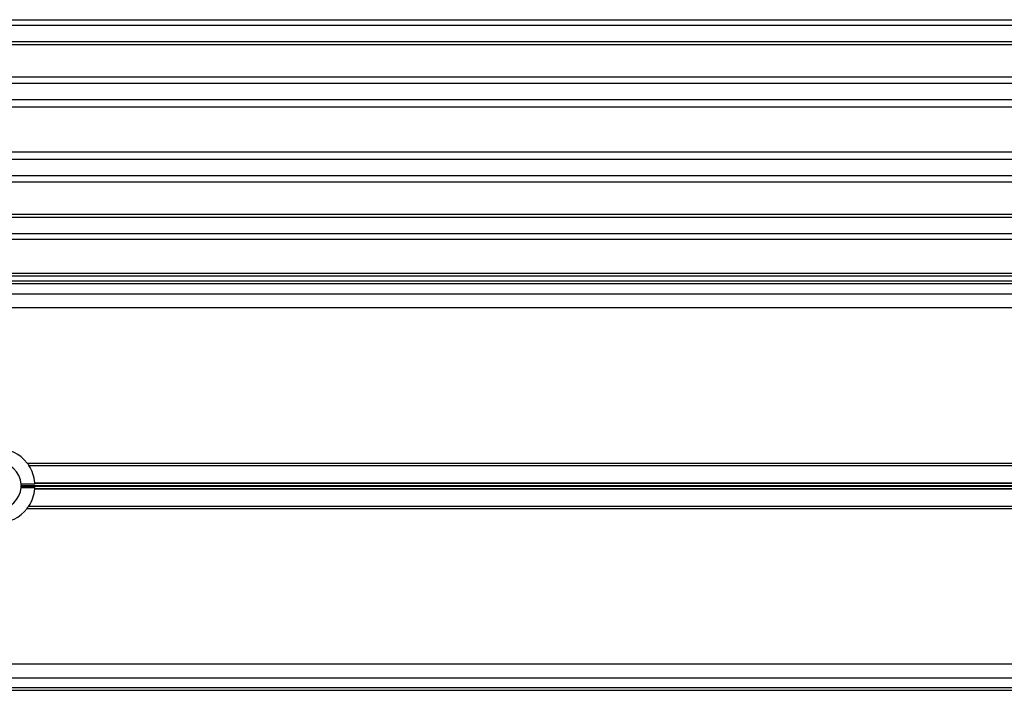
# Model space of a CAD drawing. Header units: millimetres. Extents: x 0 to 420, y 0 to 297.
# Tile 62 of 104: x 163.41 to 172.38, y 235.67 to 241.79. Entities that reach past the tile are written whole.
import ezdxf

# ---------------------------------------------------------------- set-up
doc = ezdxf.new("R2010")
doc.units = ezdxf.units.MM

msp = doc.modelspace()

# ---------------------------------------------------------------- linework, layer by layer
at = {"color": 7, "linetype": 'Continuous', "lineweight": 25}
for p, q in [((107.27652, 241.78829), (194.02652, 241.78829)), ((107.27652, 241.73829), (194.02652, 241.73829)), ((107.27652, 241.58829), (194.02652, 241.58829)), ((107.27652, 241.56279), (194.02652, 241.56279)), ((153.17963, 241.26828), (181.39131, 241.26828)), ((153.23191, 241.21027), (181.33904, 241.21027)), ((153.31076, 241.06084), (181.26019, 241.06084)), ((153.32772, 240.99329), (181.24323, 240.99329)), ((153.33547, 240.58329), (181.23547, 240.58329)), ((153.33547, 240.51574), (181.23547, 240.51574)), ((153.33547, 240.36631), (181.23547, 240.36631)), ((153.33547, 240.3083), (181.23547, 240.3083)), ((153.33547, 240.01379), (181.23547, 240.01379)), ((153.33547, 239.98829), (181.23547, 239.98829)), ((153.33547, 239.83829), (181.23547, 239.83829)), ((153.33547, 239.78829), (181.23547, 239.78829)), ((181.23547, 239.47329), (153.33547, 239.47329)), ((181.23547, 239.44829), (153.33547, 239.44829)), ((181.23547, 239.40279), (153.33547, 239.40279)), ((181.23547, 239.38068), (153.33547, 239.38068)), ((153.33547, 239.2884), (181.23547, 239.2884)), ((153.33547, 239.1634), (181.23547, 239.1634)), ((163.47595, 237.7459), (176.64939, 237.7459)), ((163.49206, 237.7234), (176.64066, 237.7234)), ((163.54702, 237.55328), (163.42183, 237.55328)), ((163.54627, 237.56535), (176.59886, 237.56535)), ((163.54654, 237.56182), (176.59822, 237.56182)), ((163.42183, 237.5233), (163.54702, 237.5233)), ((163.42233, 237.54183), (176.59456, 237.54183)), ((163.42233, 237.53476), (176.59326, 237.53476)), ((163.54627, 237.51123), (176.58895, 237.51123)), ((163.54654, 237.51477), (176.5896, 237.51477)), ((163.49221, 237.3534), (163.47487, 237.3328)), ((163.47612, 237.3309), (176.55927, 237.3309)), ((163.49221, 237.3534), (176.56005, 237.3534)), ((128.17163, 235.9134), (176.78142, 235.9134)), ((128.13487, 235.7884), (176.81818, 235.7884)), ((128.10102, 235.67329), (176.85202, 235.67329)), ((176.84538, 235.6959), (128.10767, 235.6959))]:
    msp.add_line(p, q, dxfattribs=at)
for radius, start, end in [(0.3375, 37.962405, 142.037595), (0.2125, 4.045533, 175.954467), (0.3375, 4.59914, 33.262634), (0.2125, 0.953004, 4.045533), (0.3375, 2.545909, 3.997433), (0.2125, 184.045533, 355.954467), (0.2125, 355.954467, 359.046996), (0.3375, 326.782507, 355.40086), (0.3375, 356.002567, 357.454091), (0.3375, 217.914534, 322.085466)]:
    msp.add_arc((163.20986, 237.53829), radius, start, end, dxfattribs=at)
for points, knots in [([(163.47575, 237.74472), (163.47779, 237.74262), (163.48395, 237.73629), (163.48881, 237.72856), (163.49206, 237.7234)], [0, 0, 0, 0, 0.3316608, 1, 1, 1, 1]), ([(163.54627, 237.56535), (163.54631, 237.56479), (163.5464, 237.56367), (163.54649, 237.5625), (163.54653, 237.56195), (163.54654, 237.56182)], [0, 0, 0, 0, 0.43036916, 0.86076852, 1, 1, 1, 1]), ([(163.42233, 237.54183), (163.42233, 237.54139), (163.42235, 237.54052), (163.42236, 237.53885), (163.42236, 237.53715), (163.42234, 237.53574), (163.42233, 237.53504), (163.42233, 237.53476)], [0, 0, 0, 0, 0.2146919, 0.4293852, 0.64404, 0.8586705, 1, 1, 1, 1]), ([(163.54654, 237.51477), (163.5465, 237.51433), (163.54644, 237.51345), (163.54634, 237.51216), (163.54628, 237.51141), (163.54627, 237.51123)], [0, 0, 0, 0, 0.4295139, 0.8589937, 1, 1, 1, 1])]:
    msp.add_open_spline(points, degree=3, knots=knots, dxfattribs=at)

doc.saveas('drawing.dxf')
